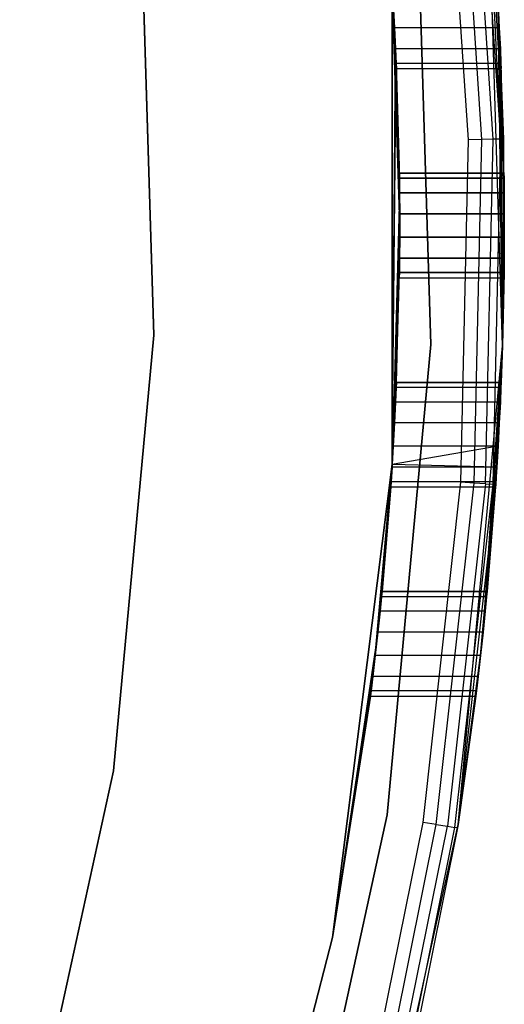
# Model space of a CAD drawing. Extents: x -3.7 to 7.5, y -5.6 to 5.6.
# Tile 11 of 15: x 6.761 to 7.456, y -1.117 to 0.295. Entities that reach past the tile are written whole.
import ezdxf

# ---------------------------------------------------------------- set-up
doc = ezdxf.new("R2010")
doc.units = 0
doc.header["$LTSCALE"] = 2.54
doc.layers.get('0').update_dxf_attribs({"color": 13, "linetype": 'CONTINUOUS'})

# ---------------------------------------------------------------- blocks, each defined once
blk = doc.blocks.new('Z_O_ENIE_LID_ROUND_LED_15W')
at = {"color": 0}
for p, q in [((11.2046, 0.1228, 3.838), (11.1721, 0.6127, 3.838)), ((11.2046, 0.1228, 3.838), (11.1721, 0.6127, 3.838)), ((11.2238, 0.1232, 3.8342), (11.1911, 0.6148, 3.8342)), ((11.2238, 0.1232, 3.8342), (11.1911, 0.6148, 3.8342)), ((11.24, 0.1236, 3.8234), (11.2072, 0.6166, 3.8234)), ((11.24, 0.1236, 3.8234), (11.2072, 0.6166, 3.8234)), ((11.2508, 0.1238, 3.8071), (11.218, 0.6178, 3.8071)), ((11.2508, 0.1238, 3.8071), (11.218, 0.6178, 3.8071)), ((11.2533, -0.1725, 0.238), (11.2321, 0.5167, 0.238)), ((11.2321, 0.5167, 3.788), (11.2546, 0.1239, 3.788)), ((11.2533, -0.1725, 0.238), (11.2321, 0.5167, 0.238)), ((11.2508, 0.1238, 3.8071), (11.2321, 0.5167, 3.788)), ((11.2321, 0.5167, 3.788), (11.2546, 0.1239, 3.788)), ((11.2508, 0.1238, 3.8071), (11.2321, 0.5167, 3.788)), ((10.7342, 0.4706, 3.6383), (10.7536, -0.1571, 3.6383)), ((10.7536, -0.1571, 2.5383), (10.7342, 0.4706, 2.5383)), ((10.7342, 0.4706, 3.6383), (10.7536, -0.1571, 3.6383)), ((10.7536, -0.1571, 2.5383), (10.7342, 0.4706, 2.5383)), ((11.106, 0, 2.138), (11.0952, 0.3422, 2.138)), ((11.0952, 0.3422, 2.138), (11.0986, 0.2833, 1.7887)), ((11.0952, 0.3422, 2.138), (11.0986, 0.2833, 1.7887)), ((11.0986, 0.2833, 0.6649), (11.0952, 0.3422, 0.238)), ((11.0952, 0.3422, 0.238), (11.1001, 0.2532, 0.6794)), ((11.0952, 0.3422, 0.238), (11.1001, 0.2532, 0.6794)), ((11.0952, 0.3422, 0.238), (11.0952, -0.3422, 0.238)), ((11.0986, 0.2833, 0.6649), (11.0952, 0.3422, 0.238)), ((11.0952, 0.3422, 2.338), (11.106, 0, 2.338)), ((11.106, 0, 2.338), (11.0952, 0.3422, 3.838)), ((11.106, 0, 2.338), (11.0952, 0.3422, 3.838)), ((11.0952, -0.3422, 3.838), (11.0952, 0.3422, 3.838)), ((11.0952, -0.3422, 3.838), (11.0952, 0.3422, 3.838)), ((11.0952, 0.3422, 0.238), (11.0952, -0.3422, 0.238)), ((11.0952, 0.3422, 2.338), (11.106, 0, 2.338)), ((11.106, 0, 2.138), (11.0952, 0.3422, 2.138)), ((11.0968, 0.3167, 1.7887), (11.0986, 0.2833, 1.7887)), ((11.0986, 0.2833, 0.6649), (11.0968, 0.3167, 0.6649)), ((11.0986, 0.2833, 0.6649), (11.0968, 0.3167, 0.6649)), ((11.0968, 0.3167, 1.7887), (11.0986, 0.2833, 1.7887)), ((11.2533, -0.1725, 0.238), (11.247, 0.3167, 0.6649)), ((11.247, 0.3167, 0.6649), (11.2488, 0.2833, 0.6649)), ((11.2533, -0.1725, 0.238), (11.247, 0.3167, 0.6649)), ((11.2488, 0.2833, 1.7887), (11.247, 0.3167, 1.7887)), ((11.247, 0.3167, 1.7887), (11.2546, 0.1239, 3.788)), ((11.247, 0.3167, 1.7887), (11.2546, 0.1239, 3.788)), ((11.247, 0.3167, 0.6649), (11.2488, 0.2833, 0.6649)), ((11.2488, 0.2833, 1.7887), (11.247, 0.3167, 1.7887)), ((11.106, 0, 2.138), (11.0986, 0.2833, 1.7887)), ((11.0986, 0.2833, 1.7887), (11.1001, 0.2532, 1.7743)), ((11.106, 0, 2.138), (11.0986, 0.2833, 1.7887)), ((11.1001, 0.2532, 0.6794), (11.0986, 0.2833, 0.6649)), ((11.2488, 0.2833, 0.6649), (11.0986, 0.2833, 0.6649)), ((11.1001, 0.2532, 0.6794), (11.0986, 0.2833, 0.6649)), ((11.2488, 0.2833, 0.6649), (11.0986, 0.2833, 0.6649)), ((11.2488, 0.2833, 1.7887), (11.0986, 0.2833, 1.7887)), ((11.0986, 0.2833, 1.7887), (11.1001, 0.2532, 1.7743)), ((11.2488, 0.2833, 1.7887), (11.0986, 0.2833, 1.7887)), ((11.2488, 0.2833, 0.6649), (11.2533, -0.1725, 0.238)), ((11.2488, 0.2833, 0.6649), (11.2533, -0.1725, 0.238)), ((11.2488, 0.2833, 0.6649), (11.2503, 0.2532, 0.6794)), ((11.2503, 0.2532, 1.7743), (11.2488, 0.2833, 1.7887)), ((11.2488, 0.2833, 1.7887), (11.2533, -0.1725, 3.788)), ((11.2488, 0.2833, 1.7887), (11.2533, -0.1725, 3.788)), ((11.2488, 0.2833, 1.7887), (11.2546, 0.1239, 3.788)), ((11.2488, 0.2833, 1.7887), (11.2546, 0.1239, 3.788)), ((11.2488, 0.2833, 0.6649), (11.2503, 0.2532, 0.6794)), ((11.2503, 0.2532, 1.7743), (11.2488, 0.2833, 1.7887)), ((11.0952, -0.3422, 2.138), (11.1001, 0.2532, 1.7743)), ((11.0952, -0.3422, 2.138), (11.1001, 0.2532, 1.7743)), ((11.0952, -0.3422, 0.238), (11.1001, 0.2532, 0.6794)), ((11.0952, -0.3422, 0.238), (11.1001, 0.2532, 0.6794)), ((11.1001, 0.2532, 1.7743), (11.101, 0.2324, 1.7482)), ((11.106, 0, 2.138), (11.1001, 0.2532, 1.7743)), ((11.106, 0, 2.138), (11.1001, 0.2532, 1.7743)), ((11.101, 0.2324, 0.7055), (11.1001, 0.2532, 0.6794)), ((11.2503, 0.2532, 0.6794), (11.1001, 0.2532, 0.6794)), ((11.101, 0.2324, 0.7055), (11.1001, 0.2532, 0.6794)), ((11.2503, 0.2532, 0.6794), (11.1001, 0.2532, 0.6794)), ((11.2503, 0.2532, 1.7743), (11.1001, 0.2532, 1.7743)), ((11.1001, 0.2532, 1.7743), (11.101, 0.2324, 1.7482)), ((11.2503, 0.2532, 1.7743), (11.1001, 0.2532, 1.7743)), ((11.2533, -0.1725, 0.238), (11.2503, 0.2532, 0.6794)), ((11.2503, 0.2532, 0.6794), (11.2512, 0.2324, 0.7055)), ((11.2533, -0.1725, 0.238), (11.2503, 0.2532, 0.6794)), ((11.2512, 0.2324, 1.7482), (11.2503, 0.2532, 1.7743)), ((11.2503, 0.2532, 1.7743), (11.256, 0.0167, 1.7887)), ((11.2503, 0.2532, 1.7743), (11.256, 0.0167, 1.7887)), ((11.2503, 0.2532, 1.7743), (11.2533, -0.1725, 3.788)), ((11.2503, 0.2532, 1.7743), (11.2533, -0.1725, 3.788)), ((11.2503, 0.2532, 0.6794), (11.2512, 0.2324, 0.7055)), ((11.2512, 0.2324, 1.7482), (11.2503, 0.2532, 1.7743)), ((11.0952, -0.3422, 2.138), (11.101, 0.2324, 1.7482)), ((11.0952, -0.3422, 2.138), (11.101, 0.2324, 1.7482)), ((11.0952, -0.3422, 0.238), (11.101, 0.2324, 0.7055)), ((11.0952, -0.3422, 0.238), (11.101, 0.2324, 0.7055)), ((11.101, 0.2324, 1.7482), (11.1014, 0.225, 1.7156)), ((11.1056, 0.0676, 1.7482), (11.101, 0.2324, 1.7482)), ((11.101, 0.2324, 0.7055), (11.1056, 0.0676, 0.7055)), ((11.1014, 0.225, 0.738), (11.101, 0.2324, 0.7055)), ((11.1058, 0.0468, 1.7743), (11.101, 0.2324, 1.7482)), ((11.1056, 0.0676, 1.7482), (11.101, 0.2324, 1.7482)), ((11.1058, 0.0468, 1.7743), (11.101, 0.2324, 1.7482)), ((11.1058, 0.0468, 0.6794), (11.101, 0.2324, 0.7055)), ((11.1058, 0.0468, 0.6794), (11.101, 0.2324, 0.7055)), ((11.101, 0.2324, 0.7055), (11.1056, 0.0676, 0.7055)), ((11.2512, 0.2324, 0.7055), (11.101, 0.2324, 0.7055)), ((11.1014, 0.225, 0.738), (11.101, 0.2324, 0.7055)), ((11.2512, 0.2324, 0.7055), (11.101, 0.2324, 0.7055)), ((11.2512, 0.2324, 1.7482), (11.101, 0.2324, 1.7482)), ((11.101, 0.2324, 1.7482), (11.1014, 0.225, 1.7156)), ((11.2512, 0.2324, 1.7482), (11.101, 0.2324, 1.7482)), ((11.256, 0.0167, 0.6649), (11.2512, 0.2324, 0.7055)), ((11.2512, 0.2324, 0.7055), (11.2558, 0.0468, 0.6794)), ((11.256, 0.0167, 0.6649), (11.2512, 0.2324, 0.7055)), ((11.2533, -0.1725, 0.238), (11.2512, 0.2324, 0.7055)), ((11.2533, -0.1725, 0.238), (11.2512, 0.2324, 0.7055)), ((11.256, 0.0167, 1.7887), (11.2512, 0.2324, 1.7482)), ((11.2558, 0.0468, 1.7743), (11.2512, 0.2324, 1.7482)), ((11.256, 0.0167, 1.7887), (11.2512, 0.2324, 1.7482)), ((11.2558, 0.0468, 1.7743), (11.2512, 0.2324, 1.7482)), ((11.2556, 0.0676, 1.7482), (11.2512, 0.2324, 1.7482)), ((11.2556, 0.0676, 1.7482), (11.2512, 0.2324, 1.7482)), ((11.2515, 0.225, 1.7156), (11.2512, 0.2324, 1.7482)), ((11.2556, 0.0676, 0.7055), (11.2512, 0.2324, 0.7055)), ((11.2512, 0.2324, 0.7055), (11.2515, 0.225, 0.738)), ((11.2556, 0.0676, 0.7055), (11.2512, 0.2324, 0.7055)), ((11.2512, 0.2324, 0.7055), (11.2558, 0.0468, 0.6794)), ((11.2512, 0.2324, 0.7055), (11.2515, 0.225, 0.738)), ((11.2515, 0.225, 1.7156), (11.2512, 0.2324, 1.7482)), ((11.1055, 0.075, 1.7156), (11.1014, 0.225, 1.7156)), ((11.1055, 0.075, 0.738), (11.1014, 0.225, 0.738)), ((11.1055, 0.075, 0.738), (11.1014, 0.225, 0.738)), ((11.1055, 0.075, 1.7156), (11.1014, 0.225, 1.7156)), ((11.1014, 0.225, 1.7156), (11.1014, 0.225, 0.738)), ((11.1014, 0.225, 0.738), (11.2515, 0.225, 0.738)), ((11.1014, 0.225, 1.7156), (11.1014, 0.225, 0.738)), ((11.1014, 0.225, 1.7156), (11.2515, 0.225, 1.7156)), ((11.1014, 0.225, 0.738), (11.2515, 0.225, 0.738)), ((11.1014, 0.225, 1.7156), (11.2515, 0.225, 1.7156)), ((11.2555, 0.075, 1.7156), (11.2515, 0.225, 1.7156)), ((11.2555, 0.075, 1.7156), (11.2515, 0.225, 1.7156)), ((11.2555, 0.075, 0.738), (11.2515, 0.225, 0.738)), ((11.2515, 0.225, 0.738), (11.2515, 0.225, 1.7156)), ((11.2555, 0.075, 0.738), (11.2515, 0.225, 0.738)), ((11.2515, 0.225, 0.738), (11.2515, 0.225, 1.7156)), ((11.1938, -0.3681, 3.838), (11.2046, 0.1228, 3.838)), ((11.1938, -0.3681, 3.838), (11.2046, 0.1228, 3.838)), ((11.2238, 0.1232, 3.8342), (11.2046, 0.1228, 3.838)), ((11.2238, 0.1232, 3.8342), (11.2046, 0.1228, 3.838)), ((11.2129, -0.3694, 3.8342), (11.2238, 0.1232, 3.8342)), ((11.2129, -0.3694, 3.8342), (11.2238, 0.1232, 3.8342)), ((11.24, 0.1236, 3.8234), (11.2238, 0.1232, 3.8342)), ((11.24, 0.1236, 3.8234), (11.2238, 0.1232, 3.8342)), ((11.2291, -0.3704, 3.8234), (11.24, 0.1236, 3.8234)), ((11.2291, -0.3704, 3.8234), (11.24, 0.1236, 3.8234)), ((11.2399, -0.3712, 3.8071), (11.2508, 0.1238, 3.8071)), ((11.2399, -0.3712, 3.8071), (11.2508, 0.1238, 3.8071)), ((11.2508, 0.1238, 3.8071), (11.24, 0.1236, 3.8234)), ((11.2508, 0.1238, 3.8071), (11.24, 0.1236, 3.8234)), ((11.2546, 0.1239, 3.788), (11.2508, 0.1238, 3.8071)), ((11.2546, 0.1239, 3.788), (11.2508, 0.1238, 3.8071)), ((11.2533, -0.1725, 3.788), (11.2508, 0.1238, 3.8071)), ((11.2533, -0.1725, 3.788), (11.2508, 0.1238, 3.8071)), ((11.2546, 0.1239, 3.788), (11.2533, -0.1725, 3.788)), ((11.2546, 0.1239, 3.788), (11.2533, -0.1725, 3.788)), ((11.1055, 0.075, 1.7156), (11.1056, 0.0676, 1.7482)), ((11.1056, 0.0676, 0.7055), (11.1055, 0.075, 0.738)), ((11.1055, 0.075, 0.738), (11.1055, 0.075, 1.7156)), ((11.1055, 0.075, 0.738), (11.1055, 0.075, 1.7156)), ((11.1055, 0.075, 0.738), (11.2555, 0.075, 0.738)), ((11.2555, 0.075, 1.7156), (11.1055, 0.075, 1.7156)), ((11.1055, 0.075, 0.738), (11.2555, 0.075, 0.738)), ((11.1056, 0.0676, 0.7055), (11.1055, 0.075, 0.738)), ((11.1055, 0.075, 1.7156), (11.1056, 0.0676, 1.7482)), ((11.2555, 0.075, 1.7156), (11.1055, 0.075, 1.7156)), ((11.2556, 0.0676, 1.7482), (11.2555, 0.075, 1.7156)), ((11.2555, 0.075, 1.7156), (11.2555, 0.075, 0.738)), ((11.2555, 0.075, 0.738), (11.2556, 0.0676, 0.7055)), ((11.2555, 0.075, 1.7156), (11.2555, 0.075, 0.738)), ((11.2555, 0.075, 0.738), (11.2556, 0.0676, 0.7055)), ((11.2556, 0.0676, 1.7482), (11.2555, 0.075, 1.7156)), ((11.1056, 0.0676, 1.7482), (11.1058, 0.0468, 1.7743)), ((11.1058, 0.0468, 0.6794), (11.1056, 0.0676, 0.7055)), ((11.2556, 0.0676, 0.7055), (11.1056, 0.0676, 0.7055)), ((11.1058, 0.0468, 0.6794), (11.1056, 0.0676, 0.7055)), ((11.2556, 0.0676, 0.7055), (11.1056, 0.0676, 0.7055)), ((11.1056, 0.0676, 1.7482), (11.1058, 0.0468, 1.7743)), ((11.1056, 0.0676, 1.7482), (11.2556, 0.0676, 1.7482)), ((11.1056, 0.0676, 1.7482), (11.2556, 0.0676, 1.7482)), ((11.2558, 0.0468, 1.7743), (11.2556, 0.0676, 1.7482)), ((11.2556, 0.0676, 0.7055), (11.2558, 0.0468, 0.6794)), ((11.2556, 0.0676, 0.7055), (11.2558, 0.0468, 0.6794)), ((11.2558, 0.0468, 1.7743), (11.2556, 0.0676, 1.7482)), ((11.1058, 0.0468, 0.6794), (11.0952, -0.3422, 0.238)), ((11.1058, 0.0468, 1.7743), (11.0952, -0.3422, 2.138)), ((11.1058, 0.0468, 1.7743), (11.0952, -0.3422, 2.138)), ((11.1058, 0.0468, 0.6794), (11.0952, -0.3422, 0.238)), ((11.106, 0.0167, 0.6649), (11.1058, 0.0468, 0.6794)), ((11.1058, 0.0468, 1.7743), (11.106, 0.0167, 1.7887)), ((11.2558, 0.0468, 0.6794), (11.1058, 0.0468, 0.6794)), ((11.106, 0.0167, 0.6649), (11.1058, 0.0468, 0.6794)), ((11.2558, 0.0468, 0.6794), (11.1058, 0.0468, 0.6794)), ((11.1058, 0.0468, 1.7743), (11.106, 0.0167, 1.7887)), ((11.1058, 0.0468, 1.7743), (11.2558, 0.0468, 1.7743)), ((11.1058, 0.0468, 1.7743), (11.2558, 0.0468, 1.7743)), ((11.2558, 0.0468, 0.6794), (11.256, 0.0167, 0.6649)), ((11.256, 0.0167, 1.7887), (11.2558, 0.0468, 1.7743)), ((11.2558, 0.0468, 0.6794), (11.256, 0.0167, 0.6649)), ((11.256, 0.0167, 1.7887), (11.2558, 0.0468, 1.7743)), ((11.106, 0.0167, 0.6649), (11.0952, -0.3422, 0.238)), ((11.106, 0.0167, 0.6649), (11.0952, -0.3422, 0.238)), ((11.106, 0.0167, 1.7887), (11.0952, -0.3422, 2.138)), ((11.106, 0.0167, 1.7887), (11.0952, -0.3422, 2.138)), ((11.106, -0.0167, 0.6649), (11.106, 0.0167, 0.6649)), ((11.106, 0.0167, 1.7887), (11.106, -0.0167, 1.7887)), ((11.256, 0.0167, 0.6649), (11.106, 0.0167, 0.6649)), ((11.106, -0.0167, 0.6649), (11.106, 0.0167, 0.6649)), ((11.256, 0.0167, 0.6649), (11.106, 0.0167, 0.6649)), ((11.106, 0.0167, 1.7887), (11.256, 0.0167, 1.7887)), ((11.106, 0.0167, 1.7887), (11.106, -0.0167, 1.7887)), ((11.106, 0.0167, 1.7887), (11.256, 0.0167, 1.7887)), ((11.2533, -0.1725, 0.238), (11.256, 0.0167, 0.6649)), ((11.2533, -0.1725, 0.238), (11.256, 0.0167, 0.6649)), ((11.256, 0.0167, 1.7887), (11.2533, -0.1725, 3.788)), ((11.256, 0.0167, 1.7887), (11.2533, -0.1725, 3.788)), ((11.256, 0.0167, 0.6649), (11.256, -0.0167, 0.6649)), ((11.256, -0.0167, 1.7887), (11.256, 0.0167, 1.7887)), ((11.256, 0.0167, 0.6649), (11.256, -0.0167, 0.6649)), ((11.256, -0.0167, 1.7887), (11.256, 0.0167, 1.7887)), ((11.0952, -0.3422, 2.138), (11.106, 0, 2.138)), ((11.106, 0, 2.338), (11.0952, -0.3422, 3.838)), ((11.106, 0, 2.338), (11.0952, -0.3422, 3.838)), ((11.106, 0, 2.338), (11.0952, -0.3422, 2.338)), ((11.106, 0, 2.338), (11.0952, -0.3422, 2.338)), ((11.0952, -0.3422, 2.138), (11.106, 0, 2.138)), ((11.106, -0.0167, 0.6649), (11.0952, -0.3422, 0.238)), ((11.106, -0.0167, 0.6649), (11.0952, -0.3422, 0.238)), ((11.106, -0.0167, 1.7887), (11.0952, -0.3422, 2.138)), ((11.106, -0.0167, 1.7887), (11.0952, -0.3422, 2.138)), ((11.106, -0.0167, 1.7887), (11.1001, -0.2532, 1.7743)), ((11.106, -0.0167, 1.7887), (11.1001, -0.2532, 1.7743)), ((11.1058, -0.0468, 0.6794), (11.106, -0.0167, 0.6649)), ((11.106, -0.0167, 1.7887), (11.1058, -0.0468, 1.7743)), ((11.1058, -0.0468, 0.6794), (11.106, -0.0167, 0.6649)), ((11.106, -0.0167, 1.7887), (11.1058, -0.0468, 1.7743)), ((11.106, -0.0167, 0.6649), (11.256, -0.0167, 0.6649)), ((11.106, -0.0167, 0.6649), (11.256, -0.0167, 0.6649)), ((11.256, -0.0167, 1.7887), (11.106, -0.0167, 1.7887)), ((11.256, -0.0167, 1.7887), (11.106, -0.0167, 1.7887)), ((11.256, -0.0167, 0.6649), (11.2533, -0.1725, 0.238)), ((11.256, -0.0167, 0.6649), (11.2533, -0.1725, 0.238)), ((11.256, -0.0167, 1.7887), (11.2533, -0.1725, 3.788)), ((11.256, -0.0167, 1.7887), (11.2533, -0.1725, 3.788)), ((11.256, -0.0167, 0.6649), (11.2558, -0.0468, 0.6794)), ((11.2558, -0.0468, 1.7743), (11.256, -0.0167, 1.7887)), ((11.256, -0.0167, 0.6649), (11.2558, -0.0468, 0.6794)), ((11.2558, -0.0468, 1.7743), (11.256, -0.0167, 1.7887)), ((11.1058, -0.0468, 0.6794), (11.0952, -0.3422, 0.238)), ((11.1058, -0.0468, 0.6794), (11.0952, -0.3422, 0.238)), ((11.1001, -0.2532, 0.6794), (11.1058, -0.0468, 0.6794)), ((11.1001, -0.2532, 0.6794), (11.1058, -0.0468, 0.6794)), ((11.1058, -0.0468, 1.7743), (11.1001, -0.2532, 1.7743)), ((11.1058, -0.0468, 1.7743), (11.1001, -0.2532, 1.7743)), ((11.1056, -0.0676, 0.7055), (11.1058, -0.0468, 0.6794)), ((11.1058, -0.0468, 1.7743), (11.1056, -0.0676, 1.7482)), ((11.1056, -0.0676, 0.7055), (11.1058, -0.0468, 0.6794)), ((11.1058, -0.0468, 1.7743), (11.1056, -0.0676, 1.7482)), ((11.1058, -0.0468, 0.6794), (11.2558, -0.0468, 0.6794)), ((11.1058, -0.0468, 0.6794), (11.2558, -0.0468, 0.6794)), ((11.2558, -0.0468, 1.7743), (11.1058, -0.0468, 1.7743)), ((11.2558, -0.0468, 1.7743), (11.1058, -0.0468, 1.7743)), ((11.2558, -0.0468, 0.6794), (11.2533, -0.1725, 0.238)), ((11.2558, -0.0468, 0.6794), (11.2533, -0.1725, 0.238)), ((11.2558, -0.0468, 1.7743), (11.2533, -0.1725, 3.788)), ((11.2558, -0.0468, 1.7743), (11.2533, -0.1725, 3.788)), ((11.2558, -0.0468, 0.6794), (11.2556, -0.0676, 0.7055)), ((11.2556, -0.0676, 1.7482), (11.2558, -0.0468, 1.7743)), ((11.2558, -0.0468, 0.6794), (11.2556, -0.0676, 0.7055)), ((11.2556, -0.0676, 1.7482), (11.2558, -0.0468, 1.7743)), ((11.101, -0.2324, 0.7055), (11.1056, -0.0676, 0.7055)), ((11.101, -0.2324, 0.7055), (11.1056, -0.0676, 0.7055)), ((11.101, -0.2324, 1.7482), (11.1056, -0.0676, 1.7482)), ((11.101, -0.2324, 1.7482), (11.1056, -0.0676, 1.7482)), ((11.1055, -0.075, 0.738), (11.1056, -0.0676, 0.7055)), ((11.1056, -0.0676, 1.7482), (11.1055, -0.075, 1.7156)), ((11.1055, -0.075, 0.738), (11.1056, -0.0676, 0.7055)), ((11.1056, -0.0676, 1.7482), (11.1055, -0.075, 1.7156)), ((11.1056, -0.0676, 0.7055), (11.2556, -0.0676, 0.7055)), ((11.1056, -0.0676, 0.7055), (11.2556, -0.0676, 0.7055)), ((11.2556, -0.0676, 1.7482), (11.1056, -0.0676, 1.7482)), ((11.2556, -0.0676, 1.7482), (11.1056, -0.0676, 1.7482)), ((11.2556, -0.0676, 1.7482), (11.2533, -0.1725, 3.788)), ((11.2556, -0.0676, 0.7055), (11.2533, -0.1725, 0.238)), ((11.2556, -0.0676, 0.7055), (11.2533, -0.1725, 0.238)), ((11.2556, -0.0676, 1.7482), (11.2533, -0.1725, 3.788)), ((11.2555, -0.075, 1.7156), (11.2556, -0.0676, 1.7482)), ((11.2556, -0.0676, 0.7055), (11.2555, -0.075, 0.738)), ((11.2556, -0.0676, 0.7055), (11.2555, -0.075, 0.738)), ((11.2555, -0.075, 1.7156), (11.2556, -0.0676, 1.7482)), ((11.1014, -0.225, 0.738), (11.1055, -0.075, 0.738)), ((11.1014, -0.225, 0.738), (11.1055, -0.075, 0.738)), ((11.1014, -0.225, 1.7156), (11.1055, -0.075, 1.7156)), ((11.1014, -0.225, 1.7156), (11.1055, -0.075, 1.7156)), ((11.1055, -0.075, 1.7156), (11.1055, -0.075, 0.738)), ((11.1055, -0.075, 0.738), (11.2555, -0.075, 0.738)), ((11.1055, -0.075, 1.7156), (11.1055, -0.075, 0.738)), ((11.1055, -0.075, 1.7156), (11.2555, -0.075, 1.7156)), ((11.1055, -0.075, 0.738), (11.2555, -0.075, 0.738)), ((11.1055, -0.075, 1.7156), (11.2555, -0.075, 1.7156)), ((11.2533, -0.1725, 3.788), (11.2555, -0.075, 1.7156)), ((11.2555, -0.075, 0.738), (11.2533, -0.1725, 0.238)), ((11.2555, -0.075, 0.738), (11.2533, -0.1725, 0.238)), ((11.2533, -0.1725, 3.788), (11.2555, -0.075, 1.7156)), ((11.2555, -0.075, 0.738), (11.2555, -0.075, 1.7156)), ((11.2555, -0.075, 0.738), (11.2555, -0.075, 1.7156)), ((10.7536, -0.1571, 3.6383), (10.6956, -0.7823, 3.6383)), ((10.6956, -0.7823, 2.5383), (10.7536, -0.1571, 2.5383)), ((10.7536, -0.1571, 3.6383), (10.6956, -0.7823, 3.6383)), ((10.6956, -0.7823, 2.5383), (10.7536, -0.1571, 2.5383)), ((10.7536, -0.1571, 3.6383), (10.7536, -0.1571, 2.5383)), ((10.7536, -0.1571, 3.6383), (10.7536, -0.1571, 2.5383)), ((11.1897, -0.859, 0.238), (11.2533, -0.1725, 0.238)), ((11.1897, -0.859, 0.238), (11.2533, -0.1725, 0.238)), ((11.2255, -0.5833, 0.6649), (11.2533, -0.1725, 0.238)), ((11.2255, -0.5833, 0.6649), (11.2533, -0.1725, 0.238)), ((11.2255, -0.5833, 1.7887), (11.2533, -0.1725, 3.788)), ((11.2255, -0.5833, 1.7887), (11.2533, -0.1725, 3.788)), ((11.2286, -0.5532, 0.6794), (11.2533, -0.1725, 0.238)), ((11.2286, -0.5532, 0.6794), (11.2533, -0.1725, 0.238)), ((11.2286, -0.5532, 1.7743), (11.2533, -0.1725, 3.788)), ((11.2286, -0.5532, 1.7743), (11.2533, -0.1725, 3.788)), ((11.2533, -0.1725, 3.788), (11.2306, -0.5324, 1.7482)), ((11.2533, -0.1725, 3.788), (11.2306, -0.5324, 1.7482)), ((11.2533, -0.1725, 3.788), (11.2399, -0.3712, 3.8071)), ((11.2533, -0.1725, 3.788), (11.2399, -0.3712, 3.8071)), ((11.2533, -0.1725, 3.788), (11.2437, -0.3714, 3.788)), ((11.2533, -0.1725, 3.788), (11.2437, -0.3714, 3.788)), ((11.2439, -0.3676, 1.7482), (11.2533, -0.1725, 3.788)), ((11.2439, -0.3676, 1.7482), (11.2533, -0.1725, 3.788)), ((11.2453, -0.3468, 1.7743), (11.2533, -0.1725, 3.788)), ((11.2453, -0.3468, 1.7743), (11.2533, -0.1725, 3.788)), ((11.2533, -0.1725, 3.788), (11.247, -0.3167, 1.7887)), ((11.2533, -0.1725, 3.788), (11.247, -0.3167, 1.7887)), ((11.247, -0.3167, 0.6649), (11.2533, -0.1725, 0.238)), ((11.247, -0.3167, 0.6649), (11.2533, -0.1725, 0.238)), ((11.2488, -0.2833, 1.7887), (11.2533, -0.1725, 3.788)), ((11.2488, -0.2833, 1.7887), (11.2533, -0.1725, 3.788)), ((11.2488, -0.2833, 0.6649), (11.2533, -0.1725, 0.238)), ((11.2488, -0.2833, 0.6649), (11.2533, -0.1725, 0.238)), ((11.2503, -0.2532, 1.7743), (11.2533, -0.1725, 3.788)), ((11.2503, -0.2532, 1.7743), (11.2533, -0.1725, 3.788)), ((11.2503, -0.2532, 0.6794), (11.2533, -0.1725, 0.238)), ((11.2503, -0.2532, 0.6794), (11.2533, -0.1725, 0.238)), ((11.2512, -0.2324, 1.7482), (11.2533, -0.1725, 3.788)), ((11.2512, -0.2324, 0.7055), (11.2533, -0.1725, 0.238)), ((11.2512, -0.2324, 0.7055), (11.2533, -0.1725, 0.238)), ((11.2512, -0.2324, 1.7482), (11.2533, -0.1725, 3.788)), ((11.2533, -0.1725, 0.238), (11.2515, -0.225, 0.738)), ((11.2533, -0.1725, 0.238), (11.2515, -0.225, 0.738)), ((11.2515, -0.225, 1.7156), (11.2533, -0.1725, 3.788)), ((11.2515, -0.225, 1.7156), (11.2533, -0.1725, 3.788)), ((11.2533, -0.1725, 0.238), (11.2533, -0.1725, 3.788)), ((11.2533, -0.1725, 0.238), (11.2533, -0.1725, 3.788)), ((11.101, -0.2324, 0.7055), (11.1014, -0.225, 0.738)), ((11.1014, -0.225, 1.7156), (11.101, -0.2324, 1.7482)), ((11.101, -0.2324, 0.7055), (11.1014, -0.225, 0.738)), ((11.1014, -0.225, 1.7156), (11.101, -0.2324, 1.7482)), ((11.1014, -0.225, 0.738), (11.1014, -0.225, 1.7156)), ((11.1014, -0.225, 0.738), (11.1014, -0.225, 1.7156)), ((11.1014, -0.225, 0.738), (11.2515, -0.225, 0.738)), ((11.2515, -0.225, 1.7156), (11.1014, -0.225, 1.7156)), ((11.1014, -0.225, 0.738), (11.2515, -0.225, 0.738)), ((11.2515, -0.225, 1.7156), (11.1014, -0.225, 1.7156)), ((11.2515, -0.225, 0.738), (11.2512, -0.2324, 0.7055)), ((11.2512, -0.2324, 1.7482), (11.2515, -0.225, 1.7156)), ((11.2515, -0.225, 0.738), (11.2512, -0.2324, 0.7055)), ((11.2512, -0.2324, 1.7482), (11.2515, -0.225, 1.7156)), ((11.2515, -0.225, 1.7156), (11.2515, -0.225, 0.738)), ((11.2515, -0.225, 1.7156), (11.2515, -0.225, 0.738)), ((11.1001, -0.2532, 0.6794), (11.101, -0.2324, 0.7055)), ((11.101, -0.2324, 1.7482), (11.1001, -0.2532, 1.7743)), ((11.1001, -0.2532, 0.6794), (11.101, -0.2324, 0.7055)), ((11.101, -0.2324, 1.7482), (11.1001, -0.2532, 1.7743)), ((11.2512, -0.2324, 0.7055), (11.101, -0.2324, 0.7055)), ((11.2512, -0.2324, 0.7055), (11.101, -0.2324, 0.7055)), ((11.2512, -0.2324, 1.7482), (11.101, -0.2324, 1.7482)), ((11.2512, -0.2324, 1.7482), (11.101, -0.2324, 1.7482)), ((11.2503, -0.2532, 1.7743), (11.2512, -0.2324, 1.7482)), ((11.2512, -0.2324, 0.7055), (11.2503, -0.2532, 0.6794)), ((11.2512, -0.2324, 0.7055), (11.2503, -0.2532, 0.6794)), ((11.2503, -0.2532, 1.7743), (11.2512, -0.2324, 1.7482)), ((11.1001, -0.2532, 0.6794), (11.0952, -0.3422, 0.238)), ((11.1001, -0.2532, 0.6794), (11.0952, -0.3422, 0.238)), ((11.0952, -0.3422, 2.138), (11.1001, -0.2532, 1.7743)), ((11.0952, -0.3422, 2.138), (11.1001, -0.2532, 1.7743)), ((11.0986, -0.2833, 0.6649), (11.1001, -0.2532, 0.6794)), ((11.1001, -0.2532, 1.7743), (11.0986, -0.2833, 1.7887)), ((11.0986, -0.2833, 0.6649), (11.1001, -0.2532, 0.6794)), ((11.1001, -0.2532, 1.7743), (11.0986, -0.2833, 1.7887)), ((11.2503, -0.2532, 0.6794), (11.1001, -0.2532, 0.6794)), ((11.2503, -0.2532, 0.6794), (11.1001, -0.2532, 0.6794)), ((11.2503, -0.2532, 1.7743), (11.1001, -0.2532, 1.7743)), ((11.2503, -0.2532, 1.7743), (11.1001, -0.2532, 1.7743)), ((11.2488, -0.2833, 1.7887), (11.2503, -0.2532, 1.7743)), ((11.2503, -0.2532, 0.6794), (11.2488, -0.2833, 0.6649)), ((11.2503, -0.2532, 0.6794), (11.2488, -0.2833, 0.6649)), ((11.2488, -0.2833, 1.7887), (11.2503, -0.2532, 1.7743)), ((11.0986, -0.2833, 0.6649), (11.0952, -0.3422, 0.238)), ((11.0986, -0.2833, 0.6649), (11.0952, -0.3422, 0.238)), ((11.0986, -0.2833, 1.7887), (11.0952, -0.3422, 2.138)), ((11.0986, -0.2833, 1.7887), (11.0952, -0.3422, 2.138)), ((11.0968, -0.3167, 0.6649), (11.0986, -0.2833, 0.6649)), ((11.0986, -0.2833, 1.7887), (11.0968, -0.3167, 1.7887)), ((11.0968, -0.3167, 0.6649), (11.0986, -0.2833, 0.6649)), ((11.0986, -0.2833, 1.7887), (11.0968, -0.3167, 1.7887)), ((11.2488, -0.2833, 0.6649), (11.0986, -0.2833, 0.6649)), ((11.2488, -0.2833, 0.6649), (11.0986, -0.2833, 0.6649)), ((11.2488, -0.2833, 1.7887), (11.0986, -0.2833, 1.7887)), ((11.2488, -0.2833, 1.7887), (11.0986, -0.2833, 1.7887)), ((11.247, -0.3167, 1.7887), (11.2488, -0.2833, 1.7887)), ((11.2488, -0.2833, 0.6649), (11.247, -0.3167, 0.6649)), ((11.2488, -0.2833, 0.6649), (11.247, -0.3167, 0.6649)), ((11.247, -0.3167, 1.7887), (11.2488, -0.2833, 1.7887)), ((11.0952, -0.3426, 0.6763), (11.0968, -0.3167, 0.6649)), ((11.0968, -0.3167, 0.6649), (11.0952, -0.3422, 0.238)), ((11.0968, -0.3167, 0.6649), (11.0952, -0.3422, 0.238)), ((11.0968, -0.3167, 1.7887), (11.0952, -0.3422, 2.138)), ((11.0968, -0.3167, 1.7887), (11.0952, -0.3422, 2.138)), ((11.0968, -0.3167, 1.7887), (11.0952, -0.3426, 1.7773)), ((11.247, -0.3167, 0.6649), (11.0952, -0.3426, 0.6763)), ((11.247, -0.3167, 0.6649), (11.0952, -0.3426, 0.6763)), ((11.0952, -0.3426, 0.6763), (11.0968, -0.3167, 0.6649)), ((11.247, -0.3167, 1.7887), (11.0952, -0.3426, 1.7773)), ((11.0968, -0.3167, 1.7887), (11.0952, -0.3426, 1.7773)), ((11.247, -0.3167, 1.7887), (11.0952, -0.3426, 1.7773)), ((11.247, -0.3167, 0.6649), (11.0968, -0.3167, 0.6649)), ((11.247, -0.3167, 0.6649), (11.0968, -0.3167, 0.6649)), ((11.247, -0.3167, 1.7887), (11.0968, -0.3167, 1.7887)), ((11.247, -0.3167, 1.7887), (11.0968, -0.3167, 1.7887)), ((11.2286, -0.5532, 0.6794), (11.247, -0.3167, 0.6649)), ((11.2286, -0.5532, 0.6794), (11.247, -0.3167, 0.6649)), ((11.2306, -0.5324, 0.7055), (11.247, -0.3167, 0.6649)), ((11.2306, -0.5324, 0.7055), (11.247, -0.3167, 0.6649)), ((11.2453, -0.3468, 1.7743), (11.247, -0.3167, 1.7887)), ((11.247, -0.3167, 0.6649), (11.2453, -0.3468, 0.6794)), ((11.247, -0.3167, 0.6649), (11.2453, -0.3468, 0.6794)), ((11.2453, -0.3468, 1.7743), (11.247, -0.3167, 1.7887)), ((11.0952, -0.3422, 0.238), (11.0095, -1.0212, 0.238)), ((11.0095, -1.0212, 2.138), (11.0952, -0.3422, 2.138)), ((11.0952, -0.3422, 2.338), (11.0095, -1.0212, 2.338)), ((11.0095, -1.0212, 3.838), (11.0952, -0.3422, 3.838)), ((11.0095, -1.0212, 3.838), (11.0952, -0.3422, 3.838)), ((11.0952, -0.3422, 0.238), (11.0095, -1.0212, 0.238)), ((11.0952, -0.3422, 2.338), (11.0095, -1.0212, 2.338)), ((11.0095, -1.0212, 2.138), (11.0952, -0.3422, 2.138)), ((11.071, -0.6167, 0.6649), (11.0952, -0.3422, 0.238)), ((11.071, -0.6167, 0.6649), (11.0952, -0.3422, 0.238)), ((11.0747, -0.5833, 0.6649), (11.0952, -0.3422, 0.238)), ((11.0747, -0.5833, 0.6649), (11.0952, -0.3422, 0.238)), ((11.0747, -0.5833, 1.7887), (11.0952, -0.3422, 2.138)), ((11.0747, -0.5833, 1.7887), (11.0952, -0.3422, 2.138)), ((11.0778, -0.5532, 0.6794), (11.0952, -0.3422, 0.238)), ((11.0778, -0.5532, 0.6794), (11.0952, -0.3422, 0.238)), ((11.0778, -0.5532, 1.7743), (11.0952, -0.3422, 2.138)), ((11.0778, -0.5532, 1.7743), (11.0952, -0.3422, 2.138)), ((11.0778, -0.5532, 0.6794), (11.0952, -0.3426, 0.6763)), ((11.0778, -0.5532, 0.6794), (11.0952, -0.3426, 0.6763)), ((11.0799, -0.5324, 1.7482), (11.0952, -0.3422, 2.138)), ((11.0799, -0.5324, 1.7482), (11.0952, -0.3422, 2.138)), ((11.0799, -0.5324, 0.7055), (11.0952, -0.3426, 0.6763)), ((11.0799, -0.5324, 0.7055), (11.0952, -0.3426, 0.6763)), ((11.0952, -0.3426, 1.7773), (11.0799, -0.5324, 1.7482)), ((11.0952, -0.3426, 1.7773), (11.0799, -0.5324, 1.7482)), ((11.0799, -0.5324, 0.7055), (11.095, -0.3468, 0.6794)), ((11.0799, -0.5324, 0.7055), (11.095, -0.3468, 0.6794)), ((11.095, -0.3468, 1.7743), (11.0799, -0.5324, 1.7482)), ((11.095, -0.3468, 1.7743), (11.0799, -0.5324, 1.7482)), ((11.0936, -0.3676, 0.7055), (11.095, -0.3468, 0.6794)), ((11.095, -0.3468, 1.7743), (11.0936, -0.3676, 1.7482)), ((11.0936, -0.3676, 0.7055), (11.095, -0.3468, 0.6794)), ((11.095, -0.3468, 1.7743), (11.0936, -0.3676, 1.7482)), ((11.095, -0.3468, 0.6794), (11.0952, -0.3426, 0.6763)), ((11.0952, -0.3426, 1.7773), (11.095, -0.3468, 1.7743)), ((11.095, -0.3468, 0.6794), (11.0952, -0.3426, 0.6763)), ((11.0952, -0.3426, 1.7773), (11.095, -0.3468, 1.7743)), ((11.2453, -0.3468, 0.6794), (11.095, -0.3468, 0.6794)), ((11.2453, -0.3468, 0.6794), (11.095, -0.3468, 0.6794)), ((11.2453, -0.3468, 1.7743), (11.095, -0.3468, 1.7743)), ((11.2453, -0.3468, 1.7743), (11.095, -0.3468, 1.7743)), ((11.0952, -0.3422, 0.238), (11.0952, -0.3426, 0.6763)), ((11.0952, -0.3422, 0.238), (11.0952, -0.3426, 0.6763)), ((11.0952, -0.3426, 1.7773), (11.0952, -0.3422, 2.138)), ((11.0952, -0.3426, 1.7773), (11.0952, -0.3422, 2.138)), ((11.0952, -0.3422, 2.338), (11.0952, -0.3422, 3.838)), ((11.0952, -0.3422, 2.338), (11.0952, -0.3422, 3.838)), ((11.2453, -0.3468, 0.6794), (11.0952, -0.3426, 0.6763)), ((11.2453, -0.3468, 0.6794), (11.0952, -0.3426, 0.6763)), ((11.2453, -0.3468, 1.7743), (11.0952, -0.3426, 1.7773)), ((11.2453, -0.3468, 1.7743), (11.0952, -0.3426, 1.7773)), ((11.2306, -0.5324, 0.7055), (11.2453, -0.3468, 0.6794)), ((11.2306, -0.5324, 0.7055), (11.2453, -0.3468, 0.6794)), ((11.2453, -0.3468, 0.6794), (11.2439, -0.3676, 0.7055)), ((11.2439, -0.3676, 1.7482), (11.2453, -0.3468, 1.7743)), ((11.2453, -0.3468, 0.6794), (11.2439, -0.3676, 0.7055)), ((11.2439, -0.3676, 1.7482), (11.2453, -0.3468, 1.7743)), ((11.0936, -0.3676, 0.7055), (11.0799, -0.5324, 0.7055)), ((11.0799, -0.5324, 1.7482), (11.0936, -0.3676, 1.7482)), ((11.0936, -0.3676, 0.7055), (11.0799, -0.5324, 0.7055)), ((11.0799, -0.5324, 1.7482), (11.0936, -0.3676, 1.7482)), ((11.0931, -0.375, 0.738), (11.0807, -0.525, 0.738)), ((11.0931, -0.375, 1.7156), (11.0807, -0.525, 1.7156)), ((11.0931, -0.375, 1.7156), (11.0807, -0.525, 1.7156)), ((11.0931, -0.375, 0.738), (11.0807, -0.525, 0.738)), ((11.0931, -0.375, 0.738), (11.0936, -0.3676, 0.7055)), ((11.0936, -0.3676, 1.7482), (11.0931, -0.375, 1.7156)), ((11.0931, -0.375, 0.738), (11.0936, -0.3676, 0.7055)), ((11.0936, -0.3676, 1.7482), (11.0931, -0.375, 1.7156)), ((11.0931, -0.375, 1.7156), (11.0931, -0.375, 0.738)), ((11.0931, -0.375, 0.738), (11.2434, -0.375, 0.738)), ((11.0931, -0.375, 1.7156), (11.0931, -0.375, 0.738)), ((11.0931, -0.375, 1.7156), (11.2434, -0.375, 1.7156)), ((11.0931, -0.375, 0.738), (11.2434, -0.375, 0.738)), ((11.0931, -0.375, 1.7156), (11.2434, -0.375, 1.7156)), ((11.2439, -0.3676, 0.7055), (11.0936, -0.3676, 0.7055)), ((11.2439, -0.3676, 0.7055), (11.0936, -0.3676, 0.7055)), ((11.2439, -0.3676, 1.7482), (11.0936, -0.3676, 1.7482)), ((11.2439, -0.3676, 1.7482), (11.0936, -0.3676, 1.7482)), ((11.1396, -0.8561, 3.838), (11.1938, -0.3681, 3.838)), ((11.1396, -0.8561, 3.838), (11.1938, -0.3681, 3.838)), ((11.1585, -0.859, 3.8342), (11.2129, -0.3694, 3.8342)), ((11.1585, -0.859, 3.8342), (11.2129, -0.3694, 3.8342)), ((11.2291, -0.3704, 3.8234), (11.1745, -0.8615, 3.8234)), ((11.2291, -0.3704, 3.8234), (11.1745, -0.8615, 3.8234)), ((11.1852, -0.8632, 3.8071), (11.2399, -0.3712, 3.8071)), ((11.1852, -0.8632, 3.8071), (11.2399, -0.3712, 3.8071)), ((11.2437, -0.3714, 3.788), (11.189, -0.8638, 3.788)), ((11.2437, -0.3714, 3.788), (11.189, -0.8638, 3.788)), ((11.2129, -0.3694, 3.8342), (11.1938, -0.3681, 3.838)), ((11.2129, -0.3694, 3.8342), (11.1938, -0.3681, 3.838)), ((11.2291, -0.3704, 3.8234), (11.2129, -0.3694, 3.8342)), ((11.2291, -0.3704, 3.8234), (11.2129, -0.3694, 3.8342)), ((11.2219, -0.6167, 1.7887), (11.2437, -0.3714, 3.788)), ((11.2219, -0.6167, 1.7887), (11.2437, -0.3714, 3.788)), ((11.2255, -0.5833, 1.7887), (11.2437, -0.3714, 3.788)), ((11.2255, -0.5833, 1.7887), (11.2437, -0.3714, 3.788)), ((11.2291, -0.3704, 3.8234), (11.2399, -0.3712, 3.8071)), ((11.2291, -0.3704, 3.8234), (11.2399, -0.3712, 3.8071)), ((11.2439, -0.3676, 0.7055), (11.2306, -0.5324, 0.7055)), ((11.2439, -0.3676, 0.7055), (11.2306, -0.5324, 0.7055)), ((11.2434, -0.375, 0.738), (11.2313, -0.525, 0.738)), ((11.2434, -0.375, 0.738), (11.2313, -0.525, 0.738)), ((11.2434, -0.375, 1.7156), (11.2313, -0.525, 1.7156)), ((11.2434, -0.375, 1.7156), (11.2313, -0.525, 1.7156)), ((11.2437, -0.3714, 3.788), (11.2399, -0.3712, 3.8071)), ((11.2437, -0.3714, 3.788), (11.2399, -0.3712, 3.8071)), ((11.2439, -0.3676, 0.7055), (11.2434, -0.375, 0.738)), ((11.2434, -0.375, 1.7156), (11.2439, -0.3676, 1.7482)), ((11.2439, -0.3676, 0.7055), (11.2434, -0.375, 0.738)), ((11.2434, -0.375, 1.7156), (11.2439, -0.3676, 1.7482)), ((11.2434, -0.375, 0.738), (11.2434, -0.375, 1.7156)), ((11.2434, -0.375, 0.738), (11.2434, -0.375, 1.7156)), ((11.0778, -0.5532, 0.6794), (11.0799, -0.5324, 0.7055)), ((11.0799, -0.5324, 1.7482), (11.0778, -0.5532, 1.7743)), ((11.0778, -0.5532, 0.6794), (11.0799, -0.5324, 0.7055)), ((11.0799, -0.5324, 1.7482), (11.0778, -0.5532, 1.7743)), ((11.0799, -0.5324, 0.7055), (11.0807, -0.525, 0.738)), ((11.0807, -0.525, 1.7156), (11.0799, -0.5324, 1.7482)), ((11.0799, -0.5324, 0.7055), (11.0807, -0.525, 0.738)), ((11.0807, -0.525, 1.7156), (11.0799, -0.5324, 1.7482)), ((11.2306, -0.5324, 0.7055), (11.0799, -0.5324, 0.7055)), ((11.2306, -0.5324, 0.7055), (11.0799, -0.5324, 0.7055)), ((11.2306, -0.5324, 1.7482), (11.0799, -0.5324, 1.7482)), ((11.2306, -0.5324, 1.7482), (11.0799, -0.5324, 1.7482)), ((11.0807, -0.525, 0.738), (11.0807, -0.525, 1.7156)), ((11.0807, -0.525, 0.738), (11.0807, -0.525, 1.7156)), ((11.0807, -0.525, 0.738), (11.2313, -0.525, 0.738)), ((11.2313, -0.525, 1.7156), (11.0807, -0.525, 1.7156)), ((11.0807, -0.525, 0.738), (11.2313, -0.525, 0.738)), ((11.2313, -0.525, 1.7156), (11.0807, -0.525, 1.7156)), ((11.2306, -0.5324, 0.7055), (11.2286, -0.5532, 0.6794)), ((11.2286, -0.5532, 1.7743), (11.2306, -0.5324, 1.7482)), ((11.2306, -0.5324, 0.7055), (11.2286, -0.5532, 0.6794)), ((11.2286, -0.5532, 1.7743), (11.2306, -0.5324, 1.7482)), ((11.2313, -0.525, 0.738), (11.2306, -0.5324, 0.7055)), ((11.2306, -0.5324, 1.7482), (11.2313, -0.525, 1.7156)), ((11.2313, -0.525, 0.738), (11.2306, -0.5324, 0.7055)), ((11.2306, -0.5324, 1.7482), (11.2313, -0.525, 1.7156)), ((11.2313, -0.525, 1.7156), (11.2313, -0.525, 0.738)), ((11.2313, -0.525, 1.7156), (11.2313, -0.525, 0.738)), ((11.0747, -0.5833, 0.6649), (11.0778, -0.5532, 0.6794)), ((11.0778, -0.5532, 1.7743), (11.0747, -0.5833, 1.7887)), ((11.0747, -0.5833, 0.6649), (11.0778, -0.5532, 0.6794)), ((11.0778, -0.5532, 1.7743), (11.0747, -0.5833, 1.7887)), ((11.2286, -0.5532, 0.6794), (11.0778, -0.5532, 0.6794)), ((11.2286, -0.5532, 0.6794), (11.0778, -0.5532, 0.6794)), ((11.2286, -0.5532, 1.7743), (11.0778, -0.5532, 1.7743)), ((11.2286, -0.5532, 1.7743), (11.0778, -0.5532, 1.7743)), ((11.2286, -0.5532, 0.6794), (11.2255, -0.5833, 0.6649)), ((11.2255, -0.5833, 1.7887), (11.2286, -0.5532, 1.7743)), ((11.2286, -0.5532, 0.6794), (11.2255, -0.5833, 0.6649)), ((11.2255, -0.5833, 1.7887), (11.2286, -0.5532, 1.7743)), ((11.0747, -0.5833, 1.7887), (11.0095, -1.0212, 2.138)), ((11.0747, -0.5833, 1.7887), (11.0095, -1.0212, 2.138)), ((11.071, -0.6167, 0.6649), (11.0747, -0.5833, 0.6649)), ((11.0747, -0.5833, 1.7887), (11.071, -0.6167, 1.7887)), ((11.071, -0.6167, 0.6649), (11.0747, -0.5833, 0.6649)), ((11.0747, -0.5833, 1.7887), (11.071, -0.6167, 1.7887)), ((11.2255, -0.5833, 0.6649), (11.0747, -0.5833, 0.6649)), ((11.2255, -0.5833, 0.6649), (11.0747, -0.5833, 0.6649)), ((11.2255, -0.5833, 1.7887), (11.0747, -0.5833, 1.7887)), ((11.2255, -0.5833, 1.7887), (11.0747, -0.5833, 1.7887)), ((11.2255, -0.5833, 0.6649), (11.1897, -0.859, 0.238)), ((11.2255, -0.5833, 0.6649), (11.1897, -0.859, 0.238)), ((11.2255, -0.5833, 0.6649), (11.2219, -0.6167, 0.6649)), ((11.2219, -0.6167, 1.7887), (11.2255, -0.5833, 1.7887)), ((11.2255, -0.5833, 0.6649), (11.2219, -0.6167, 0.6649)), ((11.2219, -0.6167, 1.7887), (11.2255, -0.5833, 1.7887)), ((11.071, -0.6167, 0.6649), (11.0095, -1.0212, 0.238)), ((11.071, -0.6167, 0.6649), (11.0095, -1.0212, 0.238)), ((11.071, -0.6167, 1.7887), (11.0095, -1.0212, 2.138)), ((11.071, -0.6167, 1.7887), (11.0095, -1.0212, 2.138)), ((11.0675, -0.6468, 0.6794), (11.071, -0.6167, 0.6649)), ((11.071, -0.6167, 1.7887), (11.0675, -0.6468, 1.7743)), ((11.0675, -0.6468, 0.6794), (11.071, -0.6167, 0.6649)), ((11.071, -0.6167, 1.7887), (11.0675, -0.6468, 1.7743)), ((11.2219, -0.6167, 0.6649), (11.071, -0.6167, 0.6649)), ((11.2219, -0.6167, 0.6649), (11.071, -0.6167, 0.6649)), ((11.2219, -0.6167, 1.7887), (11.071, -0.6167, 1.7887)), ((11.2219, -0.6167, 1.7887), (11.071, -0.6167, 1.7887)), ((11.2219, -0.6167, 1.7887), (11.189, -0.8638, 3.788)), ((11.2219, -0.6167, 1.7887), (11.189, -0.8638, 3.788)), ((11.2219, -0.6167, 0.6649), (11.1897, -0.859, 0.238)), ((11.2219, -0.6167, 0.6649), (11.1897, -0.859, 0.238)), ((11.2219, -0.6167, 0.6649), (11.2185, -0.6468, 0.6794)), ((11.2185, -0.6468, 1.7743), (11.2219, -0.6167, 1.7887)), ((11.2219, -0.6167, 0.6649), (11.2185, -0.6468, 0.6794)), ((11.2185, -0.6468, 1.7743), (11.2219, -0.6167, 1.7887)), ((11.0095, -1.0212, 2.138), (11.0675, -0.6468, 1.7743)), ((11.0675, -0.6468, 0.6794), (11.0095, -1.0212, 0.238)), ((11.0675, -0.6468, 0.6794), (11.0095, -1.0212, 0.238)), ((11.0095, -1.0212, 2.138), (11.0675, -0.6468, 1.7743)), ((11.0675, -0.6468, 1.7743), (11.065, -0.6676, 1.7482)), ((11.065, -0.6676, 0.7055), (11.0675, -0.6468, 0.6794)), ((11.065, -0.6676, 0.7055), (11.0675, -0.6468, 0.6794)), ((11.0675, -0.6468, 1.7743), (11.065, -0.6676, 1.7482)), ((11.2185, -0.6468, 0.6794), (11.0675, -0.6468, 0.6794)), ((11.2185, -0.6468, 0.6794), (11.0675, -0.6468, 0.6794)), ((11.2185, -0.6468, 1.7743), (11.0675, -0.6468, 1.7743)), ((11.2185, -0.6468, 1.7743), (11.0675, -0.6468, 1.7743)), ((11.2185, -0.6468, 1.7743), (11.189, -0.8638, 3.788)), ((11.2185, -0.6468, 1.7743), (11.189, -0.8638, 3.788)), ((11.1897, -0.859, 0.238), (11.2185, -0.6468, 0.6794)), ((11.1897, -0.859, 0.238), (11.2185, -0.6468, 0.6794)), ((11.2185, -0.6468, 0.6794), (11.2161, -0.6676, 0.7055)), ((11.2161, -0.6676, 1.7482), (11.2185, -0.6468, 1.7743)), ((11.2185, -0.6468, 0.6794), (11.2161, -0.6676, 0.7055)), ((11.2161, -0.6676, 1.7482), (11.2185, -0.6468, 1.7743)), ((11.065, -0.6676, 1.7482), (11.0095, -1.0212, 2.138)), ((11.065, -0.6676, 0.7055), (11.0095, -1.0212, 0.238)), ((11.065, -0.6676, 0.7055), (11.0095, -1.0212, 0.238)), ((11.065, -0.6676, 1.7482), (11.0095, -1.0212, 2.138)), ((11.0095, -1.0212, 0.238), (11.064, -0.675, 0.738)), ((11.0095, -1.0212, 0.238), (11.064, -0.675, 0.738)), ((11.064, -0.675, 1.7156), (11.0095, -1.0212, 2.138)), ((11.064, -0.675, 1.7156), (11.0095, -1.0212, 2.138)), ((11.064, -0.675, 0.738), (11.065, -0.6676, 0.7055)), ((11.065, -0.6676, 1.7482), (11.064, -0.675, 1.7156)), ((11.064, -0.675, 0.738), (11.065, -0.6676, 0.7055)), ((11.065, -0.6676, 1.7482), (11.064, -0.675, 1.7156)), ((11.064, -0.675, 1.7156), (11.064, -0.675, 0.738)), ((11.064, -0.675, 0.738), (11.2152, -0.675, 0.738)), ((11.064, -0.675, 1.7156), (11.064, -0.675, 0.738)), ((11.064, -0.675, 1.7156), (11.2152, -0.675, 1.7156)), ((11.064, -0.675, 0.738), (11.2152, -0.675, 0.738)), ((11.064, -0.675, 1.7156), (11.2152, -0.675, 1.7156)), ((11.2161, -0.6676, 0.7055), (11.065, -0.6676, 0.7055)), ((11.2161, -0.6676, 0.7055), (11.065, -0.6676, 0.7055)), ((11.2161, -0.6676, 1.7482), (11.065, -0.6676, 1.7482)), ((11.2161, -0.6676, 1.7482), (11.065, -0.6676, 1.7482)), ((11.2161, -0.6676, 1.7482), (11.189, -0.8638, 3.788)), ((11.2161, -0.6676, 1.7482), (11.189, -0.8638, 3.788)), ((11.2152, -0.675, 1.7156), (11.189, -0.8638, 3.788)), ((11.2152, -0.675, 1.7156), (11.189, -0.8638, 3.788)), ((11.2161, -0.6676, 0.7055), (11.1897, -0.859, 0.238)), ((11.2161, -0.6676, 0.7055), (11.1897, -0.859, 0.238)), ((11.2152, -0.675, 0.738), (11.1897, -0.859, 0.238)), ((11.2152, -0.675, 0.738), (11.1897, -0.859, 0.238)), ((11.2161, -0.6676, 0.7055), (11.2152, -0.675, 0.738)), ((11.2152, -0.675, 1.7156), (11.2161, -0.6676, 1.7482)), ((11.2161, -0.6676, 0.7055), (11.2152, -0.675, 0.738)), ((11.2152, -0.675, 1.7156), (11.2161, -0.6676, 1.7482)), ((11.2152, -0.675, 0.738), (11.2152, -0.675, 1.7156)), ((11.2152, -0.675, 0.738), (11.2152, -0.675, 1.7156)), ((10.6956, -0.7823, 3.6383), (10.5613, -1.3957, 3.6383)), ((10.5613, -1.3957, 2.5383), (10.6956, -0.7823, 2.5383)), ((10.6956, -0.7823, 3.6383), (10.5613, -1.3957, 3.6383)), ((10.5613, -1.3957, 2.5383), (10.6956, -0.7823, 2.5383)), ((10.6956, -0.7823, 3.6383), (10.6956, -0.7823, 2.5383)), ((10.6956, -0.7823, 3.6383), (10.6956, -0.7823, 2.5383)), ((11.0422, -1.5325, 0.238), (11.1897, -0.859, 0.238)), ((11.0422, -1.5325, 0.238), (11.1897, -0.859, 0.238)), ((11.0425, -1.3374, 3.838), (11.1396, -0.8561, 3.838)), ((11.0425, -1.3374, 3.838), (11.1396, -0.8561, 3.838)), ((11.061, -1.342, 3.8342), (11.1585, -0.859, 3.8342)), ((11.061, -1.342, 3.8342), (11.1585, -0.859, 3.8342)), ((11.1897, -0.859, 0.238), (11.091, -1.3494, 3.788)), ((11.1897, -0.859, 0.238), (11.091, -1.3494, 3.788)), ((11.1585, -0.859, 3.8342), (11.1396, -0.8561, 3.838)), ((11.1585, -0.859, 3.8342), (11.1396, -0.8561, 3.838)), ((11.1585, -0.859, 3.8342), (11.1745, -0.8615, 3.8234)), ((11.1585, -0.859, 3.8342), (11.1745, -0.8615, 3.8234)), ((11.1897, -0.859, 0.238), (11.189, -0.8638, 3.788)), ((11.1897, -0.859, 0.238), (11.189, -0.8638, 3.788)), ((11.0768, -1.3459, 3.8234), (11.1745, -0.8615, 3.8234)), ((11.0768, -1.3459, 3.8234), (11.1745, -0.8615, 3.8234)), ((11.0873, -1.3485, 3.8071), (11.1852, -0.8632, 3.8071)), ((11.0873, -1.3485, 3.8071), (11.1852, -0.8632, 3.8071)), ((11.189, -0.8638, 3.788), (11.091, -1.3494, 3.788)), ((11.189, -0.8638, 3.788), (11.091, -1.3494, 3.788)), ((11.1745, -0.8615, 3.8234), (11.1852, -0.8632, 3.8071)), ((11.1745, -0.8615, 3.8234), (11.1852, -0.8632, 3.8071)), ((11.189, -0.8638, 3.788), (11.1852, -0.8632, 3.8071)), ((11.189, -0.8638, 3.788), (11.1852, -0.8632, 3.8071)), ((11.0095, -1.0212, 0.238), (10.8393, -1.6841, 0.238)), ((10.8393, -1.6841, 2.138), (11.0095, -1.0212, 2.138)), ((11.0095, -1.0212, 2.338), (10.8393, -1.6841, 2.338)), ((10.8393, -1.6841, 3.838), (11.0095, -1.0212, 3.838)), ((10.8393, -1.6841, 3.838), (11.0095, -1.0212, 3.838)), ((11.0095, -1.0212, 0.238), (10.8393, -1.6841, 0.238)), ((11.0095, -1.0212, 2.338), (10.8393, -1.6841, 2.338)), ((10.8393, -1.6841, 2.138), (11.0095, -1.0212, 2.138)), ((11.0095, -1.0212, 0.238), (11.0095, -1.0212, 2.138)), ((11.0095, -1.0212, 0.238), (11.0095, -1.0212, 2.138)), ((11.0095, -1.0212, 2.338), (11.0095, -1.0212, 3.838)), ((11.0095, -1.0212, 2.338), (11.0095, -1.0212, 3.838))]:
    blk.add_line(p, q, dxfattribs=at)

msp = doc.modelspace()

# ---------------------------------------------------------------- linework, layer by layer
at = {"color": 0}
for p, q in [((7.3299, 0.506, 3.7968), (7.3508, -0.1708, 3.7968)), ((7.3508, -0.1708, 2.2968), (7.3299, 0.506, 2.2968)), ((7.3508, -0.1708, 2.2968), (7.3299, 0.506, 2.2968)), ((7.3299, 0.506, 3.7968), (7.3508, -0.1708, 3.7968)), ((7.2883, -0.8451, 2.2968), (7.3508, -0.1708, 2.2968)), ((7.3508, -0.1708, 3.7968), (7.2883, -0.8451, 3.7968)), ((7.2883, -0.8451, 2.2968), (7.3508, -0.1708, 2.2968)), ((7.3508, -0.1708, 3.7968), (7.2883, -0.8451, 3.7968)), ((7.3508, -0.1708, 3.7968), (7.3508, -0.1708, 2.2968)), ((7.3508, -0.1708, 3.7968), (7.3508, -0.1708, 2.2968)), ((7.1434, -1.5066, 2.2968), (7.2883, -0.8451, 2.2968)), ((7.2883, -0.8451, 3.7968), (7.1434, -1.5066, 3.7968)), ((7.2883, -0.8451, 3.7968), (7.1434, -1.5066, 3.7968)), ((7.1434, -1.5066, 2.2968), (7.2883, -0.8451, 2.2968)), ((7.2883, -0.8451, 3.7968), (7.2883, -0.8451, 2.2968)), ((7.2883, -0.8451, 3.7968), (7.2883, -0.8451, 2.2968))]:
    msp.add_line(p, q, dxfattribs=at)

# ---------------------------------------------------------------- block references
msp.add_blockref('Z_O_ENIE_LID_ROUND_LED_15W', (-3.8, 0), dxfattribs=at)

doc.saveas('drawing.dxf')
